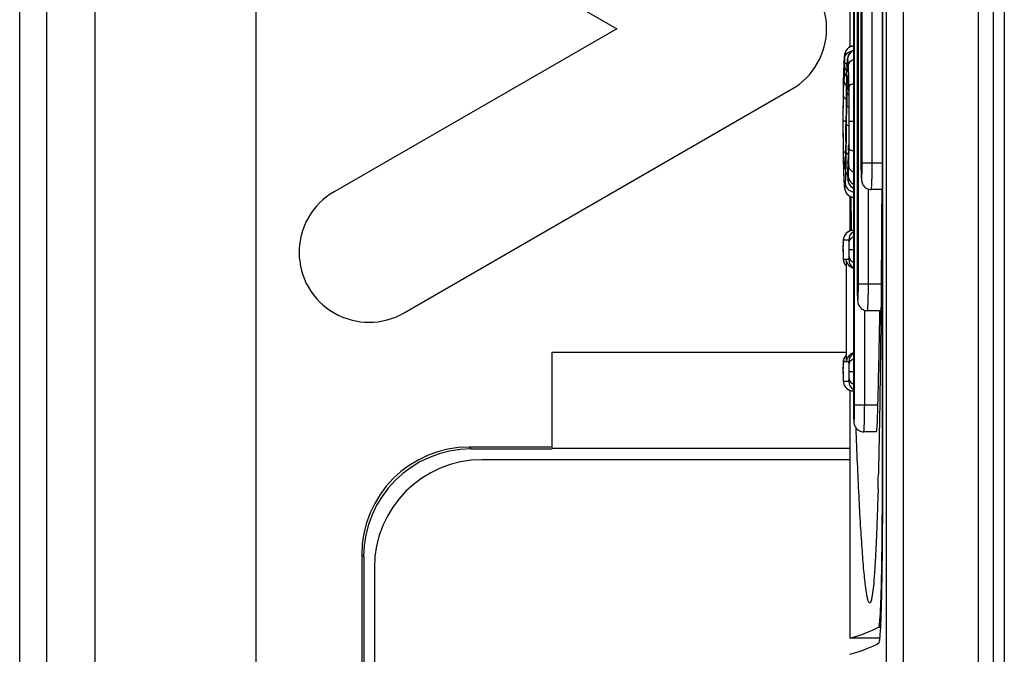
# Model space of a CAD drawing. Header units: millimetres. Extents: x 0 to 2000, y 0 to 2200.
# Tile 25 of 54: x 1310 to 1328, y 1072 to 1083. Entities that reach past the tile are written whole.
import ezdxf

# ---------------------------------------------------------------- set-up
doc = ezdxf.new("R2010")
doc.units = ezdxf.units.MM
doc.header["$LTSCALE"] = 143.407407
doc.layers.add('00_COMPONENTS', color=7, linetype='CONTINUOUS')

msp = doc.modelspace()

# ---------------------------------------------------------------- linework, layer by layer
at = {"layer": '00_COMPONENTS', "color": 7, "linetype": 'CONTINUOUS'}
for p, q in [((1326.092, 1156.286), (1326.092, 1043.255)), ((1326.411, 1156.277), (1326.411, 1043.264)), ((1327.806, 1043.57), (1327.806, 1155.97)), ((1328.087, 1043.57), (1328.087, 1155.97)), ((1328.287, 1155.82), (1328.287, 1043.72)), ((1309.998, 1041.651), (1309.998, 1094.836)), ((1310.496, 1094.836), (1310.496, 1041.651)), ((1314.386, 1094.896), (1314.386, 1043.468)), ((1311.397, 1043.468), (1311.397, 1094.476)), ((1326.017, 1091.728), (1326.017, 1074.613)), ((1326.03, 1074.551), (1326.03, 1091.79)), ((1325.484, 1090.17), (1325.484, 1076.17)), ((1325.507, 1076.17), (1325.507, 1090.17)), ((1325.554, 1087.92), (1325.554, 1078.42)), ((1325.576, 1078.42), (1325.576, 1087.92)), ((1315.837, 1086.192), (1321.087, 1083.16)), ((1325.624, 1085.67), (1325.624, 1080.67)), ((1325.646, 1080.67), (1325.646, 1085.67)), ((1325.832, 1080.67), (1325.832, 1085.67)), ((1325.416, 1083.521), (1325.416, 1082.818)), ((1321.087, 1083.16), (1315.837, 1080.129)), ((1325.334, 1082.728), (1325.329, 1082.717)), ((1325.339, 1082.74), (1325.334, 1082.728)), ((1325.345, 1082.751), (1325.339, 1082.74)), ((1325.353, 1082.763), (1325.345, 1082.751)), ((1325.362, 1082.774), (1325.353, 1082.763)), ((1325.371, 1082.785), (1325.362, 1082.774)), ((1325.382, 1082.794), (1325.371, 1082.785)), ((1325.393, 1082.803), (1325.382, 1082.794)), ((1325.406, 1082.812), (1325.393, 1082.803)), ((1325.419, 1082.819), (1325.406, 1082.812)), ((1325.433, 1082.826), (1325.419, 1082.819)), ((1325.449, 1082.831), (1325.433, 1082.826)), ((1325.449, 1082.735), (1325.435, 1082.724)), ((1325.465, 1082.835), (1325.449, 1082.831)), ((1325.465, 1082.746), (1325.449, 1082.735)), ((1325.483, 1082.838), (1325.465, 1082.835)), ((1325.483, 1082.755), (1325.465, 1082.746)), ((1325.484, 1082.838), (1325.483, 1082.838)), ((1325.484, 1082.756), (1325.483, 1082.755)), ((1325.308, 1082.547), (1325.307, 1082.534)), ((1325.311, 1082.6), (1325.308, 1082.547)), ((1325.308, 1082.537), (1325.308, 1082.547)), ((1325.312, 1082.609), (1325.311, 1082.6)), ((1325.313, 1082.625), (1325.312, 1082.617)), ((1325.312, 1082.617), (1325.312, 1082.609)), ((1325.314, 1082.633), (1325.313, 1082.625)), ((1325.315, 1082.648), (1325.314, 1082.641)), ((1325.314, 1082.641), (1325.314, 1082.633)), ((1325.316, 1082.655), (1325.315, 1082.648)), ((1325.317, 1082.662), (1325.316, 1082.655)), ((1325.318, 1082.668), (1325.317, 1082.662)), ((1325.319, 1082.675), (1325.318, 1082.668)), ((1325.32, 1082.682), (1325.319, 1082.675)), ((1325.321, 1082.69), (1325.32, 1082.682)), ((1325.323, 1082.698), (1325.321, 1082.69)), ((1325.326, 1082.707), (1325.323, 1082.698)), ((1325.329, 1082.717), (1325.326, 1082.707)), ((1325.367, 1082.551), (1325.366, 1082.539)), ((1325.368, 1082.562), (1325.367, 1082.551)), ((1325.369, 1082.572), (1325.368, 1082.562)), ((1325.37, 1082.581), (1325.369, 1082.572)), ((1325.371, 1082.591), (1325.37, 1082.581)), ((1325.373, 1082.599), (1325.371, 1082.591)), ((1325.374, 1082.608), (1325.373, 1082.599)), ((1325.376, 1082.617), (1325.374, 1082.608)), ((1325.378, 1082.626), (1325.376, 1082.617)), ((1325.381, 1082.636), (1325.378, 1082.626)), ((1325.384, 1082.647), (1325.381, 1082.636)), ((1325.389, 1082.658), (1325.384, 1082.647)), ((1325.395, 1082.671), (1325.389, 1082.658)), ((1325.402, 1082.684), (1325.395, 1082.671)), ((1325.411, 1082.698), (1325.402, 1082.684)), ((1325.422, 1082.711), (1325.411, 1082.698)), ((1325.435, 1082.724), (1325.422, 1082.711)), ((1325.302, 1082.417), (1325.299, 1082.327)), ((1325.304, 1082.459), (1325.302, 1082.417)), ((1325.305, 1082.498), (1325.304, 1082.459)), ((1325.307, 1082.534), (1325.305, 1082.498)), ((1325.325, 1082.517), (1325.365, 1082.517)), ((1325.358, 1082.363), (1325.356, 1082.271)), ((1325.36, 1082.405), (1325.358, 1082.363)), ((1325.361, 1082.442), (1325.36, 1082.405)), ((1325.363, 1082.485), (1325.361, 1082.442)), ((1325.365, 1082.526), (1325.363, 1082.485)), ((1325.363, 1082.476), (1325.363, 1082.485)), ((1325.366, 1082.539), (1325.365, 1082.526)), ((1325.297, 1082.229), (1325.294, 1082.087)), ((1325.296, 1082.205), (1325.296, 1082.208)), ((1325.299, 1082.327), (1325.297, 1082.229)), ((1325.356, 1082.271), (1325.353, 1082.14)), ((1325.385, 1082.246), (1325.386, 1082.246)), ((1325.386, 1082.246), (1325.386, 1082.245)), ((1325.386, 1082.245), (1325.386, 1082.244)), ((1325.386, 1082.244), (1325.386, 1082.242)), ((1325.386, 1082.242), (1325.386, 1082.239)), ((1325.386, 1082.239), (1325.387, 1082.236)), ((1325.387, 1082.236), (1325.387, 1082.233)), ((1325.387, 1082.233), (1325.387, 1082.228)), ((1325.387, 1082.228), (1325.388, 1082.218)), ((1325.388, 1082.218), (1325.389, 1082.205)), ((1325.389, 1082.205), (1325.389, 1082.191)), ((1325.389, 1082.191), (1325.39, 1082.175)), ((1317.137, 1077.878), (1324.337, 1082.035)), ((1325.293, 1082.001), (1325.291, 1081.814)), ((1325.294, 1082.087), (1325.293, 1082.001)), ((1325.353, 1082.14), (1325.35, 1081.905)), ((1325.354, 1082.137), (1325.353, 1082.14)), ((1325.39, 1082.175), (1325.391, 1082.158)), ((1325.391, 1082.158), (1325.392, 1082.139)), ((1325.392, 1082.139), (1325.395, 1082.043)), ((1325.395, 1082.043), (1325.395, 1082.039)), ((1325.395, 1082.043), (1325.396, 1081.998)), ((1325.395, 1082.043), (1325.395, 1082.039)), ((1325.396, 1081.998), (1325.397, 1081.906)), ((1325.291, 1081.814), (1325.29, 1081.611)), ((1325.35, 1081.905), (1325.342, 1081.063)), ((1325.397, 1081.906), (1325.399, 1081.802)), ((1325.356, 1081.384), (1325.359, 1081.736)), ((1325.399, 1081.802), (1325.4, 1081.69)), ((1325.4, 1081.69), (1325.4, 1081.508)), ((1325.29, 1081.611), (1325.29, 1081.28)), ((1325.296, 1081.387), (1325.296, 1081.494)), ((1325.296, 1081.45), (1325.346, 1081.45)), ((1325.347, 1081.533), (1325.347, 1081.535)), ((1325.4, 1081.508), (1325.4, 1081.352)), ((1325.405, 1081.44), (1325.405, 1081.524)), ((1325.29, 1081.28), (1325.291, 1081.1)), ((1325.4, 1081.352), (1325.399, 1081.236)), ((1325.405, 1081.44), (1325.484, 1081.44)), ((1325.291, 1081.1), (1325.292, 1080.934)), ((1325.398, 1081.127), (1325.397, 1081.03)), ((1325.399, 1081.236), (1325.398, 1081.127)), ((1325.292, 1080.934), (1325.295, 1080.747)), ((1325.34, 1080.945), (1325.339, 1080.848)), ((1325.342, 1081.063), (1325.34, 1080.945)), ((1325.342, 1081.061), (1325.342, 1081.063)), ((1325.393, 1080.9), (1325.392, 1080.86)), ((1325.395, 1080.945), (1325.393, 1080.9)), ((1325.397, 1081.03), (1325.395, 1080.94)), ((1325.395, 1080.94), (1325.395, 1080.945)), ((1325.295, 1080.75), (1325.295, 1080.747)), ((1325.295, 1080.747), (1325.298, 1080.585)), ((1325.335, 1080.721), (1325.334, 1080.691)), ((1325.339, 1080.848), (1325.335, 1080.714)), ((1325.335, 1080.714), (1325.335, 1080.721)), ((1325.385, 1080.716), (1325.38, 1080.635)), ((1325.387, 1080.749), (1325.385, 1080.716)), ((1325.389, 1080.784), (1325.387, 1080.749)), ((1325.39, 1080.821), (1325.389, 1080.784)), ((1325.392, 1080.86), (1325.39, 1080.821)), ((1325.298, 1080.585), (1325.299, 1080.528)), ((1325.329, 1080.606), (1325.328, 1080.603)), ((1325.328, 1080.603), (1325.328, 1080.6)), ((1325.328, 1080.6), (1325.328, 1080.598)), ((1325.33, 1080.616), (1325.329, 1080.611)), ((1325.329, 1080.611), (1325.329, 1080.606)), ((1325.331, 1080.635), (1325.33, 1080.628)), ((1325.33, 1080.628), (1325.33, 1080.622)), ((1325.33, 1080.622), (1325.33, 1080.616)), ((1325.332, 1080.652), (1325.331, 1080.643)), ((1325.331, 1080.643), (1325.331, 1080.635)), ((1325.334, 1080.691), (1325.332, 1080.652)), ((1325.377, 1080.567), (1325.376, 1080.536)), ((1325.376, 1080.536), (1325.376, 1080.469)), ((1325.378, 1080.598), (1325.377, 1080.567)), ((1325.377, 1080.561), (1325.377, 1080.567)), ((1325.377, 1080.563), (1325.377, 1080.561)), ((1325.379, 1080.625), (1325.378, 1080.598)), ((1325.38, 1080.635), (1325.379, 1080.625)), ((1325.382, 1080.66), (1325.382, 1080.673)), ((1325.646, 1080.67), (1326.012, 1080.67)), ((1325.299, 1080.528), (1325.304, 1080.385)), ((1325.304, 1080.385), (1325.306, 1080.342)), ((1325.376, 1080.469), (1325.377, 1080.406)), ((1325.377, 1080.406), (1325.378, 1080.399)), ((1325.378, 1080.406), (1325.378, 1080.399)), ((1325.378, 1080.399), (1325.379, 1080.38)), ((1325.379, 1080.38), (1325.379, 1080.374)), ((1325.379, 1080.374), (1325.38, 1080.352)), ((1325.38, 1080.352), (1325.381, 1080.346)), ((1325.306, 1080.342), (1325.307, 1080.324)), ((1325.306, 1080.342), (1325.307, 1080.333)), ((1325.307, 1080.324), (1325.31, 1080.284)), ((1325.31, 1080.284), (1325.311, 1080.26)), ((1325.311, 1080.26), (1325.315, 1080.221)), ((1325.315, 1080.221), (1325.316, 1080.212)), ((1325.316, 1080.212), (1325.317, 1080.204)), ((1325.317, 1080.204), (1325.319, 1080.196)), ((1325.319, 1080.196), (1325.32, 1080.188)), ((1325.32, 1080.188), (1325.322, 1080.179)), ((1325.322, 1080.179), (1325.324, 1080.171)), ((1325.324, 1080.171), (1325.326, 1080.161)), ((1325.381, 1080.346), (1325.382, 1080.34)), ((1325.382, 1080.34), (1325.383, 1080.333)), ((1325.383, 1080.333), (1325.384, 1080.325)), ((1325.384, 1080.325), (1325.386, 1080.317)), ((1325.386, 1080.317), (1325.389, 1080.308)), ((1325.389, 1080.308), (1325.392, 1080.299)), ((1325.392, 1080.299), (1325.396, 1080.29)), ((1325.396, 1080.29), (1325.4, 1080.28)), ((1325.4, 1080.28), (1325.405, 1080.271)), ((1325.405, 1080.271), (1325.41, 1080.262)), ((1325.41, 1080.262), (1325.417, 1080.253)), ((1325.417, 1080.253), (1325.424, 1080.244)), ((1325.424, 1080.244), (1325.432, 1080.235)), ((1325.432, 1080.235), (1325.44, 1080.227)), ((1325.44, 1080.227), (1325.449, 1080.22)), ((1325.449, 1080.22), (1325.458, 1080.213)), ((1325.458, 1080.213), (1325.468, 1080.206)), ((1325.468, 1080.206), (1325.479, 1080.2)), ((1325.479, 1080.2), (1325.484, 1080.198)), ((1325.763, 1078.42), (1325.763, 1080.178)), ((1326.01, 1080.17), (1325.815, 1080.17)), ((1325.326, 1080.161), (1325.33, 1080.151)), ((1325.33, 1080.151), (1325.334, 1080.139)), ((1325.334, 1080.139), (1325.34, 1080.127)), ((1325.34, 1080.127), (1325.347, 1080.114)), ((1325.347, 1080.114), (1325.357, 1080.1)), ((1325.357, 1080.1), (1325.368, 1080.086)), ((1325.368, 1080.086), (1325.38, 1080.074)), ((1325.38, 1080.074), (1325.394, 1080.062)), ((1325.394, 1080.062), (1325.411, 1080.051)), ((1325.411, 1080.051), (1325.429, 1080.042)), ((1325.416, 1080.048), (1325.416, 1079.401)), ((1325.429, 1080.042), (1325.448, 1080.034)), ((1325.448, 1080.034), (1325.47, 1080.029)), ((1325.47, 1080.029), (1325.484, 1080.027)), ((1325.298, 1079.253), (1325.296, 1079.243)), ((1325.3, 1079.262), (1325.298, 1079.253)), ((1325.302, 1079.273), (1325.3, 1079.262)), ((1325.306, 1079.285), (1325.302, 1079.273)), ((1325.311, 1079.299), (1325.306, 1079.285)), ((1325.317, 1079.313), (1325.311, 1079.299)), ((1325.325, 1079.327), (1325.317, 1079.313)), ((1325.336, 1079.342), (1325.325, 1079.327)), ((1325.347, 1079.356), (1325.336, 1079.342)), ((1325.361, 1079.368), (1325.347, 1079.356)), ((1325.376, 1079.38), (1325.361, 1079.368)), ((1325.393, 1079.39), (1325.376, 1079.38)), ((1325.411, 1079.399), (1325.393, 1079.39)), ((1325.431, 1079.406), (1325.411, 1079.399)), ((1325.451, 1079.41), (1325.431, 1079.406)), ((1325.473, 1079.412), (1325.451, 1079.41)), ((1325.479, 1079.412), (1325.473, 1079.412)), ((1325.484, 1079.412), (1325.479, 1079.412)), ((1325.291, 1079.159), (1325.29, 1079.12)), ((1325.29, 1079.12), (1325.29, 1079.057)), ((1325.292, 1079.189), (1325.291, 1079.159)), ((1325.293, 1079.202), (1325.292, 1079.189)), ((1325.292, 1079.182), (1325.292, 1079.189)), ((1325.296, 1079.243), (1325.293, 1079.214)), ((1325.293, 1079.214), (1325.293, 1079.202)), ((1325.397, 1079.232), (1325.299, 1079.232)), ((1325.29, 1079.057), (1325.291, 1078.975)), ((1325.291, 1078.975), (1325.292, 1078.928)), ((1325.292, 1078.928), (1325.292, 1078.921)), ((1325.292, 1078.928), (1325.292, 1078.922)), ((1325.292, 1078.922), (1325.293, 1078.908)), ((1325.293, 1078.908), (1325.295, 1078.873)), ((1325.405, 1079.057), (1325.484, 1079.057)), ((1325.295, 1078.873), (1325.298, 1078.853)), ((1325.298, 1078.853), (1325.3, 1078.843)), ((1325.299, 1078.875), (1325.347, 1078.875)), ((1325.299, 1078.875), (1325.299, 1078.875)), ((1325.3, 1078.843), (1325.303, 1078.832)), ((1325.303, 1078.832), (1325.307, 1078.82)), ((1325.307, 1078.82), (1325.312, 1078.806)), ((1325.312, 1078.806), (1325.319, 1078.792)), ((1325.319, 1078.792), (1325.327, 1078.778)), ((1325.327, 1078.778), (1325.337, 1078.764)), ((1325.337, 1078.764), (1325.347, 1078.753)), ((1325.347, 1078.875), (1325.347, 1076.968)), ((1325.347, 1078.869), (1325.347, 1078.875)), ((1325.355, 1078.875), (1325.397, 1078.875)), ((1325.355, 1076.968), (1325.355, 1078.875)), ((1325.576, 1078.42), (1325.999, 1078.42)), ((1325.693, 1076.17), (1325.693, 1077.928)), ((1325.995, 1077.92), (1325.745, 1077.92)), ((1319.887, 1077.15), (1325.347, 1077.15)), ((1319.887, 1075.385), (1319.887, 1077.15)), ((1325.325, 1077.062), (1325.317, 1077.048)), ((1325.336, 1077.077), (1325.325, 1077.062)), ((1325.347, 1077.09), (1325.336, 1077.077)), ((1325.291, 1076.894), (1325.29, 1076.855)), ((1325.292, 1076.924), (1325.291, 1076.894)), ((1325.293, 1076.937), (1325.292, 1076.924)), ((1325.292, 1076.917), (1325.292, 1076.924)), ((1325.296, 1076.979), (1325.293, 1076.949)), ((1325.293, 1076.949), (1325.293, 1076.937)), ((1325.298, 1076.988), (1325.296, 1076.979)), ((1325.3, 1076.997), (1325.298, 1076.988)), ((1325.347, 1076.968), (1325.299, 1076.968)), ((1325.302, 1077.008), (1325.3, 1076.997)), ((1325.306, 1077.02), (1325.302, 1077.008)), ((1325.311, 1077.034), (1325.306, 1077.02)), ((1325.317, 1077.048), (1325.311, 1077.034)), ((1325.347, 1076.974), (1325.347, 1076.968)), ((1325.397, 1076.968), (1325.355, 1076.968)), ((1325.29, 1076.855), (1325.29, 1076.793)), ((1325.29, 1076.793), (1325.291, 1076.71)), ((1325.291, 1076.71), (1325.292, 1076.663)), ((1325.405, 1076.793), (1325.484, 1076.793)), ((1325.292, 1076.663), (1325.292, 1076.657)), ((1325.292, 1076.663), (1325.292, 1076.657)), ((1325.292, 1076.657), (1325.293, 1076.644)), ((1325.293, 1076.644), (1325.295, 1076.608)), ((1325.295, 1076.608), (1325.298, 1076.589)), ((1325.298, 1076.589), (1325.3, 1076.579)), ((1325.299, 1076.61), (1325.397, 1076.61)), ((1325.299, 1076.61), (1325.299, 1076.61)), ((1325.3, 1076.579), (1325.303, 1076.568)), ((1325.303, 1076.568), (1325.307, 1076.555)), ((1325.307, 1076.555), (1325.312, 1076.541)), ((1325.312, 1076.541), (1325.319, 1076.527)), ((1325.319, 1076.527), (1325.327, 1076.513)), ((1325.327, 1076.513), (1325.337, 1076.499)), ((1325.337, 1076.499), (1325.349, 1076.486)), ((1325.349, 1076.486), (1325.362, 1076.473)), ((1325.362, 1076.473), (1325.377, 1076.462)), ((1325.377, 1076.462), (1325.393, 1076.452)), ((1325.393, 1076.452), (1325.411, 1076.444)), ((1325.411, 1076.444), (1325.43, 1076.437)), ((1325.416, 1076.442), (1325.416, 1071.835)), ((1325.43, 1076.437), (1325.451, 1076.433)), ((1325.451, 1076.433), (1325.473, 1076.431)), ((1325.473, 1076.431), (1325.479, 1076.43)), ((1325.507, 1076.17), (1325.94, 1076.17)), ((1325.913, 1075.67), (1325.675, 1075.67)), ((1319.887, 1075.385), (1318.352, 1075.385)), ((1318.352, 1075.385), (1318.387, 1075.35)), ((1319.887, 1075.35), (1318.387, 1075.35)), ((1319.887, 1075.363), (1325.416, 1075.363)), ((1325.416, 1075.15), (1318.587, 1075.15)), ((1326.017, 1074.74), (1326.03, 1074.74)), ((1325.941, 1074.61), (1325.937, 1074.452)), ((1316.352, 1073.386), (1316.387, 1073.351)), ((1316.352, 1073.386), (1316.352, 1038.815)), ((1316.387, 1073.351), (1316.387, 1038.85)), ((1316.587, 1073.15), (1316.587, 1039.05)), ((1325.948, 1072.04), (1325.99, 1072.04)), ((1325.976, 1071.835), (1325.416, 1071.835))]:
    msp.add_line(p, q, dxfattribs=at)
for centre, radius, start, end in [((1323.687, 1083.16), 1.3, 300, 60), ((1325.5, 1082.659), 0.18, 95.1206, 180.0169), ((1325.557, 1082.591), 0.18, 113.9569, 180.0026), ((1329.852, 1082.288), 4.551, 176.7377, 176.8623), ((1330.546, 1082.25), 5.247, 176.8671, 177.1965), ((1329.277, 1082.014), 3.973, 175.0033, 176.3002), ((1323.783, 1082.495), 1.542, 354.988, 358.2533), ((1330.728, 1082.223), 5.371, 177.2952, 177.5963), ((1328.264, 1082.339), 2.904, 177.1205, 177.2886), ((1343.284, 1081.839), 17.992, 178.6899, 178.8224), ((1330.464, 1081.938), 5.163, 176.3079, 177.1492), ((1328.998, 1082.024), 3.633, 177.3153, 177.4469), ((1301.634, 1081.748), 23.77, 0.8058, 1.0707), ((1394.552, 1081.052), 69.207, 179.1016, 179.60162), ((1338.199, 1081.733), 12.838, 178.3569, 178.9085), ((1312.294, 1081.706), 13.105, 1.4759, 1.6474), ((1314.295, 1081.76), 11.104, 1.2182, 1.4387), ((1296.473, 1081.672), 28.932, 0.6958, 0.8127), ((1276.033, 1081.478), 49.372, 0.0529, 0.6331), ((1352.449, 1081.455), 27.091, 178.8953, 179.4052), ((1180.576, 1082.665), 144.776, 359.36526, 359.55206), ((1194.584, 1082.434), 130.776, 359.3107, 359.54005), ((1284.041, 1081.396), 41.364, 359.3617, 0.0621), ((1315.157, 1081.234), 10.242, 358.0721, 358.3521), ((1316.859, 1081.183), 8.539, 358.4025, 358.8044), ((1321.133, 1080.858), 4.204, 357.3989, 358.043), ((1315.581, 1081.054), 9.76, 358.0445, 358.3851), ((1320.423, 1081.004), 4.97, 356.1827, 356.7787), ((1329.418, 1080.866), 4.115, 182.4742, 182.7895), ((1328.644, 1080.829), 3.339, 182.7941, 182.9803), ((1322.357, 1080.803), 2.979, 356.987, 357.3865), ((1330.156, 1080.506), 4.78, 179.5779, 180.0127), ((1328.508, 1080.44), 3.134, 176.5206, 176.8731), ((1328.74, 1080.425), 3.366, 176.1864, 176.5215), ((1328.882, 1080.416), 3.509, 176.0069, 176.1876), ((1320.985, 1080.967), 4.408, 356.0127, 356.1735), ((1334.852, 1080.67), 9.228, 179.9992, 180.3401), ((1329.783, 1080.581), 4.483, 182.6911, 183.0522), ((1325.457, 1080.531), 0.125, 226.2537, 229.4533), ((1328.917, 1080.494), 3.541, 179.9655, 180.5637), ((1327.265, 1080.478), 1.889, 180.5564, 182.1737), ((1325.562, 1080.36), 0.18, 179.9962, 239.8803), ((1323.958, 1080.515), 1.434, 355.5005, 355.9718), ((1328.659, 1080.521), 3.357, 183.0492, 183.5539), ((1327.604, 1080.455), 2.3, 183.5461, 184.1931), ((1325.503, 1080.206), 0.18, 179.9828, 263.9654), ((1325.561, 1080.36), 0.179, 239.8676, 244.4919), ((1316.487, 1079.004), 1.3, 120, 300), ((1556.678, 1082.914), 231.26, 180.71247, 180.86784), ((1325.479, 1079.232), 0.18, 90.0175, 180.0175), ((1325.577, 1079.232), 0.18, 120.9017, 180.005), ((1327.569, 1079.101), 2.278, 178.3083, 179.1622), ((1326.121, 1079.15), 0.83, 177.6316, 177.7758), ((1326.853, 1079.122), 1.562, 177.7856, 178.2752), ((1330.615, 1079.052), 5.324, 179.9424, 180.7242), ((1325.577, 1078.875), 0.18, 179.995, 239.0983), ((1334.782, 1078.42), 9.228, 179.9992, 180.3401), ((1025.57, 1083.17), 300.452, 358.665, 358.99889), ((1325.577, 1076.968), 0.18, 120.9017, 180.005), ((1327.569, 1076.837), 2.278, 178.3083, 179.1622), ((1326.121, 1076.885), 0.83, 177.6316, 177.7758), ((1326.853, 1076.857), 1.562, 177.7857, 178.2752), ((1330.615, 1076.787), 5.324, 179.9424, 180.7242), ((1325.479, 1076.61), 0.18, 179.9954, 254.7739), ((1325.577, 1076.61), 0.18, 179.995, 239.0983), ((1325.48, 1076.612), 0.182, 254.7954, 261.7587), ((1325.479, 1076.611), 0.181, 261.7597, 264.7188), ((1325.479, 1076.608), 0.178, 264.7111, 269.9872), ((1334.713, 1076.17), 9.228, 179.9992, 180.3401), ((1318.587, 1073.15), 2, 90, 180), ((1225.105, 1077.343), 100.873, 358.44704, 358.60721)]:
    msp.add_arc(centre, radius, start, end, dxfattribs=at)
for centre, major_axis, ratio, start_param, end_param in [((1318.352, 1073.385), (1.415, -1.415), 0.999695, 2.356336, 3.926849), ((1318.387, 1073.35), (1.415, -1.415), 0.999695, 2.356336, 3.926849), ((954.79, 1072.231), (371.319, 0), 0.017455, -0.061087, -0.029417), ((954.696, 1071.931), (371.413, 0), 0.017455, -0.061087, -0.028602)]:
    msp.add_ellipse(centre, major_axis=major_axis, ratio=ratio, start_param=start_param, end_param=end_param, dxfattribs=at)
for points, knots in [([(1325.324, 1082.619), (1325.325, 1082.649), (1325.363, 1082.714), (1325.428, 1082.739), (1325.464, 1082.745)], [0, 0, 0, 0, 0.449469, 1, 1, 1, 1]), ([(1325.312, 1082.606), (1325.312, 1082.601), (1325.31, 1082.582), (1325.309, 1082.562), (1325.308, 1082.547)], [0, 0, 0, 0, 0.223853, 1, 1, 1, 1]), ([(1325.32, 1082.658), (1325.319, 1082.658), (1325.318, 1082.652), (1325.316, 1082.643), (1325.314, 1082.626), (1325.313, 1082.613), (1325.312, 1082.606)], [0, 0, 0, 0, 0.078096, 0.277288, 0.589585, 1, 1, 1, 1]), ([(1325.324, 1082.619), (1325.324, 1082.625), (1325.323, 1082.635), (1325.323, 1082.648), (1325.321, 1082.654), (1325.321, 1082.658), (1325.32, 1082.658)], [0, 0, 0, 0, 0.436997, 0.764376, 0.944495, 1, 1, 1, 1]), ([(1325.325, 1082.517), (1325.325, 1082.527), (1325.325, 1082.561), (1325.325, 1082.595), (1325.324, 1082.619)], [0, 0, 0, 0, 0.275123, 1, 1, 1, 1]), ([(1325.368, 1082.549), (1325.367, 1082.544), (1325.365, 1082.523), (1325.364, 1082.502), (1325.363, 1082.485)], [0, 0, 0, 0, 0.20238, 1, 1, 1, 1]), ([(1325.377, 1082.591), (1325.374, 1082.591), (1325.371, 1082.57), (1325.369, 1082.56), (1325.368, 1082.549)], [0, 0, 0, 0, 0.241896, 1, 1, 1, 1]), ([(1325.387, 1082.542), (1325.386, 1082.549), (1325.385, 1082.561), (1325.382, 1082.577), (1325.381, 1082.586), (1325.378, 1082.591), (1325.377, 1082.591)], [0, 0, 0, 0, 0.437977, 0.744732, 0.92643, 1, 1, 1, 1]), ([(1325.392, 1082.464), (1325.391, 1082.471), (1325.39, 1082.497), (1325.388, 1082.523), (1325.387, 1082.542)], [0, 0, 0, 0, 0.290002, 1, 1, 1, 1]), ([(1325.392, 1082.464), (1325.392, 1082.49), (1325.413, 1082.544), (1325.458, 1082.579), (1325.484, 1082.591)], [0, 0, 0, 0, 0.475609, 1, 1, 1, 1]), ([(1325.306, 1082.507), (1325.305, 1082.488), (1325.301, 1082.403), (1325.299, 1082.317), (1325.297, 1082.25)], [0, 0, 0, 0, 0.215011, 1, 1, 1, 1]), ([(1325.324, 1082.448), (1325.324, 1082.453), (1325.325, 1082.476), (1325.325, 1082.499), (1325.325, 1082.517)], [0, 0, 0, 0, 0.216281, 1, 1, 1, 1]), ([(1325.324, 1082.448), (1325.324, 1082.442), (1325.328, 1082.416), (1325.344, 1082.393), (1325.359, 1082.379)], [0, 0, 0, 0, 0.235172, 1, 1, 1, 1]), ([(1325.362, 1082.448), (1325.361, 1082.426), (1325.357, 1082.322), (1325.355, 1082.219), (1325.354, 1082.137)], [0, 0, 0, 0, 0.215783, 1, 1, 1, 1]), ([(1325.4, 1082.193), (1325.399, 1082.218), (1325.397, 1082.309), (1325.395, 1082.399), (1325.392, 1082.464)], [0, 0, 0, 0, 0.28511, 1, 1, 1, 1]), ([(1325.296, 1082.205), (1325.295, 1082.144), (1325.291, 1081.886), (1325.29, 1081.628), (1325.29, 1081.431)], [0, 0, 0, 0, 0.235054, 1, 1, 1, 1]), ([(1325.299, 1081.906), (1325.3, 1081.934), (1325.302, 1082.03), (1325.304, 1082.126), (1325.308, 1082.195)], [0, 0, 0, 0, 0.28728, 1, 1, 1, 1]), ([(1325.366, 1082.101), (1325.366, 1082.108), (1325.367, 1082.137), (1325.368, 1082.165), (1325.369, 1082.186)], [0, 0, 0, 0, 0.269138, 1, 1, 1, 1]), ([(1325.369, 1082.194), (1325.37, 1082.202), (1325.371, 1082.226), (1325.372, 1082.251), (1325.375, 1082.268)], [0, 0, 0, 0, 0.317323, 1, 1, 1, 1]), ([(1325.375, 1082.268), (1325.375, 1082.273), (1325.376, 1082.278), (1325.378, 1082.287), (1325.379, 1082.287)], [0, 0, 0, 0, 0.736817, 1, 1, 1, 1]), ([(1325.379, 1082.287), (1325.381, 1082.287), (1325.383, 1082.277), (1325.385, 1082.264), (1325.387, 1082.237), (1325.388, 1082.217), (1325.389, 1082.205)], [0, 0, 0, 0, 0.068843, 0.258388, 0.571839, 1, 1, 1, 1]), ([(1325.389, 1082.205), (1325.389, 1082.196), (1325.391, 1082.155), (1325.393, 1082.115), (1325.394, 1082.083)], [0, 0, 0, 0, 0.21759, 1, 1, 1, 1]), ([(1325.396, 1081.996), (1325.397, 1081.957), (1325.4, 1081.788), (1325.4, 1081.618), (1325.4, 1081.489)], [0, 0, 0, 0, 0.23353, 1, 1, 1, 1]), ([(1325.402, 1082.083), (1325.403, 1082.096), (1325.431, 1082.123), (1325.463, 1082.133), (1325.484, 1082.138)], [0, 0, 0, 0, 0.380229, 1, 1, 1, 1]), ([(1325.296, 1081.494), (1325.296, 1081.53), (1325.296, 1081.667), (1325.297, 1081.804), (1325.299, 1081.906)], [0, 0, 0, 0, 0.257407, 1, 1, 1, 1]), ([(1325.299, 1081.906), (1325.3, 1081.901), (1325.307, 1081.876), (1325.331, 1081.86), (1325.349, 1081.851)], [0, 0, 0, 0, 0.201646, 1, 1, 1, 1]), ([(1325.363, 1081.977), (1325.363, 1081.973), (1325.368, 1081.953), (1325.384, 1081.937), (1325.397, 1081.929)], [0, 0, 0, 0, 0.216941, 1, 1, 1, 1]), ([(1325.359, 1081.736), (1325.36, 1081.733), (1325.368, 1081.717), (1325.386, 1081.71), (1325.399, 1081.705)], [0, 0, 0, 0, 0.170983, 1, 1, 1, 1]), ([(1325.4, 1081.489), (1325.4, 1081.447), (1325.4, 1081.286), (1325.399, 1081.124), (1325.396, 1081.005)], [0, 0, 0, 0, 0.259088, 1, 1, 1, 1]), ([(1325.29, 1081.431), (1325.29, 1081.373), (1325.291, 1081.146), (1325.292, 1080.918), (1325.295, 1080.75)], [0, 0, 0, 0, 0.256014, 1, 1, 1, 1]), ([(1325.302, 1080.826), (1325.301, 1080.868), (1325.297, 1081.055), (1325.296, 1081.242), (1325.296, 1081.387)], [0, 0, 0, 0, 0.227162, 1, 1, 1, 1]), ([(1325.356, 1081.384), (1325.357, 1081.378), (1325.373, 1081.365), (1325.389, 1081.36), (1325.4, 1081.357)], [0, 0, 0, 0, 0.356608, 1, 1, 1, 1]), ([(1325.342, 1081.061), (1325.342, 1081.036), (1325.341, 1080.942), (1325.339, 1080.848), (1325.337, 1080.778)], [0, 0, 0, 0, 0.266922, 1, 1, 1, 1]), ([(1325.397, 1080.599), (1325.397, 1080.625), (1325.4, 1080.736), (1325.402, 1080.848), (1325.403, 1080.935)], [0, 0, 0, 0, 0.228216, 1, 1, 1, 1]), ([(1325.403, 1080.935), (1325.404, 1080.923), (1325.434, 1080.9), (1325.464, 1080.893), (1325.484, 1080.888)], [0, 0, 0, 0, 0.361188, 1, 1, 1, 1]), ([(1325.295, 1080.75), (1325.295, 1080.714), (1325.298, 1080.587), (1325.301, 1080.461), (1325.305, 1080.371)], [0, 0, 0, 0, 0.284161, 1, 1, 1, 1]), ([(1325.302, 1080.826), (1325.303, 1080.831), (1325.307, 1080.856), (1325.324, 1080.877), (1325.339, 1080.889)], [0, 0, 0, 0, 0.22819, 1, 1, 1, 1]), ([(1325.307, 1080.688), (1325.307, 1080.699), (1325.305, 1080.745), (1325.303, 1080.79), (1325.302, 1080.826)], [0, 0, 0, 0, 0.226432, 1, 1, 1, 1]), ([(1325.344, 1080.493), (1325.345, 1080.522), (1325.348, 1080.644), (1325.35, 1080.767), (1325.351, 1080.861)], [0, 0, 0, 0, 0.23542, 1, 1, 1, 1]), ([(1325.351, 1080.861), (1325.351, 1080.857), (1325.358, 1080.84), (1325.377, 1080.831), (1325.39, 1080.825)], [0, 0, 0, 0, 0.183525, 1, 1, 1, 1]), ([(1325.393, 1080.89), (1325.393, 1080.874), (1325.391, 1080.819), (1325.388, 1080.764), (1325.386, 1080.724)], [0, 0, 0, 0, 0.279787, 1, 1, 1, 1]), ([(1325.32, 1080.553), (1325.318, 1080.553), (1325.317, 1080.565), (1325.313, 1080.581), (1325.311, 1080.615), (1325.309, 1080.64), (1325.309, 1080.655)], [0, 0, 0, 0, 0.067251, 0.254839, 0.568089, 1, 1, 1, 1]), ([(1325.332, 1080.646), (1325.331, 1080.632), (1325.33, 1080.609), (1325.327, 1080.578), (1325.324, 1080.564), (1325.323, 1080.553), (1325.32, 1080.553)], [0, 0, 0, 0, 0.442987, 0.753901, 0.935087, 1, 1, 1, 1]), ([(1325.379, 1080.61), (1325.379, 1080.607), (1325.378, 1080.591), (1325.377, 1080.575), (1325.377, 1080.563)], [0, 0, 0, 0, 0.227329, 1, 1, 1, 1]), ([(1325.389, 1080.414), (1325.39, 1080.427), (1325.393, 1080.488), (1325.395, 1080.55), (1325.397, 1080.599)], [0, 0, 0, 0, 0.199892, 1, 1, 1, 1]), ([(1325.397, 1080.599), (1325.397, 1080.579), (1325.42, 1080.534), (1325.461, 1080.51), (1325.484, 1080.501)], [0, 0, 0, 0, 0.447142, 1, 1, 1, 1]), ([(1325.624, 1080.67), (1325.624, 1080.63), (1325.625, 1080.549), (1325.626, 1080.463), (1325.635, 1080.297), (1325.645, 1080.463), (1325.645, 1080.549), (1325.646, 1080.63), (1325.646, 1080.67)], [0, 0, 0, 0, 0.191137, 0.353199, 0.5, 0.646802, 0.808864, 1, 1, 1, 1]), ([(1325.624, 1080.616), (1325.624, 1080.565), (1325.626, 1080.478), (1325.629, 1080.377), (1325.638, 1080.302), (1325.667, 1080.238), (1325.731, 1080.184), (1325.787, 1080.17), (1325.815, 1080.17)], [0, 0, 0, 0, 0.27952, 0.473001, 0.55534, 0.694898, 0.847012, 1, 1, 1, 1]), ([(1325.815, 1080.17), (1325.816, 1080.17), (1325.817, 1080.175), (1325.819, 1080.181), (1325.82, 1080.194), (1325.823, 1080.218), (1325.825, 1080.26), (1325.828, 1080.321), (1325.83, 1080.396), (1325.832, 1080.514), (1325.832, 1080.607), (1325.832, 1080.67)], [0, 0, 0, 0, 0.005902, 0.020657, 0.044673, 0.077825, 0.170213, 0.294401, 0.445668, 0.618152, 1, 1, 1, 1]), ([(1325.336, 1080.283), (1325.337, 1080.296), (1325.341, 1080.366), (1325.343, 1080.436), (1325.344, 1080.493)], [0, 0, 0, 0, 0.195081, 1, 1, 1, 1]), ([(1325.378, 1080.406), (1325.378, 1080.403), (1325.378, 1080.392), (1325.379, 1080.381), (1325.379, 1080.374)], [0, 0, 0, 0, 0.289003, 1, 1, 1, 1]), ([(1325.379, 1080.374), (1325.38, 1080.37), (1325.38, 1080.366), (1325.38, 1080.361), (1325.381, 1080.36)], [0, 0, 0, 0, 0.721692, 1, 1, 1, 1]), ([(1325.382, 1080.36), (1325.383, 1080.36), (1325.384, 1080.366), (1325.385, 1080.373), (1325.387, 1080.387), (1325.387, 1080.397), (1325.388, 1080.403)], [0, 0, 0, 0, 0.081151, 0.285658, 0.597968, 1, 1, 1, 1]), ([(1325.389, 1080.414), (1325.389, 1080.386), (1325.409, 1080.326), (1325.457, 1080.287), (1325.484, 1080.273)], [0, 0, 0, 0, 0.486643, 1, 1, 1, 1]), ([(1325.31, 1080.287), (1325.311, 1080.275), (1325.312, 1080.254), (1325.316, 1080.228), (1325.318, 1080.214), (1325.321, 1080.206), (1325.323, 1080.206)], [0, 0, 0, 0, 0.44047, 0.749151, 0.930402, 1, 1, 1, 1]), ([(1325.323, 1080.206), (1325.325, 1080.206), (1325.328, 1080.213), (1325.33, 1080.225), (1325.334, 1080.251), (1325.335, 1080.27), (1325.336, 1080.283)], [0, 0, 0, 0, 0.065067, 0.233444, 0.536794, 1, 1, 1, 1]), ([(1325.336, 1080.283), (1325.337, 1080.246), (1325.371, 1080.168), (1325.445, 1080.132), (1325.484, 1080.125)], [0, 0, 0, 0, 0.481484, 1, 1, 1, 1]), ([(1326.01, 1080.17), (1326.006, 1079.241), (1325.994, 1077.482), (1325.968, 1075.722), (1325.948, 1074.891)], [0, 0, 0, 0, 0.527709, 1, 1, 1, 1]), ([(1325.404, 1079.182), (1325.405, 1079.204), (1325.423, 1079.252), (1325.462, 1079.282), (1325.484, 1079.294)], [0, 0, 0, 0, 0.468653, 1, 1, 1, 1]), ([(1325.291, 1079.135), (1325.291, 1079.128), (1325.29, 1079.103), (1325.29, 1079.077), (1325.29, 1079.057)], [0, 0, 0, 0, 0.240683, 1, 1, 1, 1]), ([(1325.299, 1079.232), (1325.296, 1079.232), (1325.295, 1079.208), (1325.293, 1079.197), (1325.292, 1079.184)], [0, 0, 0, 0, 0.191892, 1, 1, 1, 1]), ([(1325.404, 1079.182), (1325.403, 1079.196), (1325.402, 1079.213), (1325.399, 1079.229), (1325.397, 1079.232), (1325.397, 1079.232)], [0, 0, 0, 0, 0.805488, 0.94637, 1, 1, 1, 1]), ([(1325.405, 1079.057), (1325.405, 1079.069), (1325.405, 1079.11), (1325.405, 1079.152), (1325.404, 1079.182)], [0, 0, 0, 0, 0.275296, 1, 1, 1, 1]), ([(1325.291, 1078.985), (1325.291, 1078.979), (1325.291, 1078.961), (1325.292, 1078.942), (1325.292, 1078.928)], [0, 0, 0, 0, 0.278749, 1, 1, 1, 1]), ([(1325.292, 1078.928), (1325.292, 1078.925), (1325.293, 1078.914), (1325.293, 1078.903), (1325.294, 1078.895)], [0, 0, 0, 0, 0.321022, 1, 1, 1, 1]), ([(1325.294, 1078.895), (1325.295, 1078.89), (1325.296, 1078.884), (1325.297, 1078.876), (1325.299, 1078.875)], [0, 0, 0, 0, 0.747167, 1, 1, 1, 1]), ([(1325.397, 1078.875), (1325.398, 1078.875), (1325.399, 1078.879), (1325.401, 1078.887), (1325.403, 1078.905), (1325.403, 1078.919), (1325.404, 1078.928)], [0, 0, 0, 0, 0.052197, 0.193783, 0.479194, 1, 1, 1, 1]), ([(1325.404, 1078.928), (1325.404, 1078.937), (1325.405, 1078.98), (1325.405, 1079.023), (1325.405, 1079.057)], [0, 0, 0, 0, 0.208706, 1, 1, 1, 1]), ([(1325.404, 1078.928), (1325.404, 1078.907), (1325.423, 1078.86), (1325.462, 1078.832), (1325.484, 1078.82)], [0, 0, 0, 0, 0.464632, 1, 1, 1, 1]), ([(1325.484, 1078.704), (1325.446, 1078.717), (1325.381, 1078.766), (1325.356, 1078.841), (1325.355, 1078.875)], [0, 0, 0, 0, 0.540699, 1, 1, 1, 1]), ([(1325.554, 1078.42), (1325.554, 1078.38), (1325.555, 1078.299), (1325.556, 1078.213), (1325.565, 1078.047), (1325.575, 1078.213), (1325.576, 1078.299), (1325.576, 1078.38), (1325.576, 1078.42)], [0, 0, 0, 0, 0.191137, 0.353199, 0.5, 0.646802, 0.808864, 1, 1, 1, 1]), ([(1325.554, 1078.366), (1325.554, 1078.315), (1325.556, 1078.228), (1325.559, 1078.127), (1325.568, 1078.052), (1325.597, 1077.988), (1325.661, 1077.934), (1325.717, 1077.92), (1325.745, 1077.92)], [0, 0, 0, 0, 0.27952, 0.473001, 0.55534, 0.694898, 0.847012, 1, 1, 1, 1]), ([(1325.745, 1077.92), (1325.746, 1077.92), (1325.748, 1077.925), (1325.749, 1077.931), (1325.751, 1077.944), (1325.753, 1077.968), (1325.755, 1078.01), (1325.758, 1078.071), (1325.76, 1078.146), (1325.762, 1078.264), (1325.763, 1078.357), (1325.763, 1078.42)], [0, 0, 0, 0, 0.005902, 0.020657, 0.044673, 0.077825, 0.170213, 0.294401, 0.445668, 0.618152, 1, 1, 1, 1]), ([(1325.484, 1077.138), (1325.446, 1077.126), (1325.381, 1077.077), (1325.356, 1077.002), (1325.355, 1076.968)], [0, 0, 0, 0, 0.540699, 1, 1, 1, 1]), ([(1325.299, 1076.968), (1325.296, 1076.968), (1325.295, 1076.944), (1325.293, 1076.932), (1325.292, 1076.919)], [0, 0, 0, 0, 0.191891, 1, 1, 1, 1]), ([(1325.404, 1076.917), (1325.403, 1076.931), (1325.401, 1076.943), (1325.4, 1076.968), (1325.397, 1076.968)], [0, 0, 0, 0, 0.812066, 1, 1, 1, 1]), ([(1325.404, 1076.917), (1325.404, 1076.939), (1325.423, 1076.986), (1325.462, 1077.015), (1325.484, 1077.027)], [0, 0, 0, 0, 0.466656, 1, 1, 1, 1]), ([(1325.405, 1076.793), (1325.405, 1076.804), (1325.405, 1076.846), (1325.405, 1076.887), (1325.404, 1076.917)], [0, 0, 0, 0, 0.276794, 1, 1, 1, 1]), ([(1325.291, 1076.87), (1325.291, 1076.864), (1325.29, 1076.838), (1325.29, 1076.812), (1325.29, 1076.793)], [0, 0, 0, 0, 0.240683, 1, 1, 1, 1]), ([(1325.291, 1076.72), (1325.291, 1076.715), (1325.291, 1076.696), (1325.292, 1076.677), (1325.292, 1076.663)], [0, 0, 0, 0, 0.278749, 1, 1, 1, 1]), ([(1325.404, 1076.663), (1325.404, 1076.672), (1325.405, 1076.715), (1325.405, 1076.759), (1325.405, 1076.793)], [0, 0, 0, 0, 0.208706, 1, 1, 1, 1]), ([(1325.292, 1076.663), (1325.292, 1076.66), (1325.293, 1076.649), (1325.293, 1076.638), (1325.294, 1076.631)], [0, 0, 0, 0, 0.321022, 1, 1, 1, 1]), ([(1325.294, 1076.631), (1325.295, 1076.625), (1325.296, 1076.619), (1325.297, 1076.611), (1325.299, 1076.61)], [0, 0, 0, 0, 0.747167, 1, 1, 1, 1]), ([(1325.397, 1076.61), (1325.398, 1076.61), (1325.399, 1076.614), (1325.401, 1076.622), (1325.403, 1076.64), (1325.403, 1076.654), (1325.404, 1076.663)], [0, 0, 0, 0, 0.052197, 0.193783, 0.479194, 1, 1, 1, 1]), ([(1325.404, 1076.663), (1325.404, 1076.642), (1325.423, 1076.596), (1325.462, 1076.567), (1325.484, 1076.556)], [0, 0, 0, 0, 0.464632, 1, 1, 1, 1]), ([(1325.484, 1076.17), (1325.484, 1076.13), (1325.485, 1076.049), (1325.486, 1075.963), (1325.495, 1075.797), (1325.505, 1075.963), (1325.506, 1076.049), (1325.507, 1076.13), (1325.507, 1076.17)], [0, 0, 0, 0, 0.191137, 0.353199, 0.5, 0.646802, 0.808864, 1, 1, 1, 1]), ([(1325.675, 1075.67), (1325.676, 1075.67), (1325.678, 1075.675), (1325.679, 1075.681), (1325.681, 1075.694), (1325.683, 1075.718), (1325.686, 1075.76), (1325.688, 1075.821), (1325.69, 1075.896), (1325.692, 1076.014), (1325.693, 1076.107), (1325.693, 1076.17)], [0, 0, 0, 0, 0.005902, 0.020657, 0.044673, 0.077825, 0.170213, 0.294401, 0.445668, 0.618152, 1, 1, 1, 1]), ([(1325.913, 1075.67), (1325.914, 1075.67), (1325.915, 1075.675), (1325.916, 1075.681), (1325.918, 1075.694), (1325.921, 1075.718), (1325.924, 1075.76), (1325.928, 1075.821), (1325.931, 1075.896), (1325.936, 1076.014), (1325.939, 1076.107), (1325.94, 1076.17)], [0, 0, 0, 0, 0.005887, 0.020675, 0.044731, 0.077922, 0.170379, 0.294609, 0.445884, 0.618336, 1, 1, 1, 1]), ([(1325.484, 1076.116), (1325.485, 1076.065), (1325.486, 1075.978), (1325.489, 1075.877), (1325.498, 1075.802), (1325.527, 1075.738), (1325.591, 1075.684), (1325.648, 1075.67), (1325.675, 1075.67)], [0, 0, 0, 0, 0.27952, 0.473001, 0.55534, 0.694898, 0.847012, 1, 1, 1, 1]), ([(1325.787, 1072.489), (1325.779, 1072.488), (1325.763, 1072.515), (1325.75, 1072.56), (1325.733, 1072.642), (1325.716, 1072.75), (1325.699, 1072.888), (1325.675, 1073.123), (1325.647, 1073.474), (1325.616, 1073.953), (1325.586, 1074.501), (1325.559, 1075.103), (1325.542, 1075.521), (1325.535, 1075.738)], [0, 0, 0, 0, 0.006954, 0.022457, 0.047301, 0.081261, 0.12391, 0.174681, 0.29814, 0.446668, 0.615662, 0.801185, 1, 1, 1, 1]), ([(1326.017, 1074.613), (1326.016, 1074.445), (1326.015, 1074.117), (1326.012, 1073.643), (1326.006, 1073.207), (1326, 1072.875), (1325.993, 1072.64), (1325.988, 1072.491), (1325.983, 1072.362), (1325.977, 1072.254), (1325.97, 1072.168), (1325.965, 1072.103), (1325.957, 1072.066), (1325.953, 1072.043), (1325.948, 1072.04)], [0, 0, 0, 0, 0.195155, 0.381638, 0.55289, 0.702862, 0.768181, 0.82627, 0.876615, 0.91878, 0.952403, 0.977206, 0.993028, 1, 1, 1, 1]), ([(1325.957, 1071.746), (1325.963, 1071.749), (1325.966, 1071.773), (1325.975, 1071.814), (1325.981, 1071.885), (1325.991, 1072.024), (1326.001, 1072.258), (1326.011, 1072.599), (1326.018, 1073.015), (1326.027, 1073.674), (1326.029, 1074.193), (1326.03, 1074.551)], [0, 0, 0, 0, 0.006939, 0.022693, 0.0474, 0.080886, 0.173066, 0.29613, 0.44586, 0.617105, 1, 1, 1, 1]), ([(1325.937, 1074.452), (1325.933, 1074.315), (1325.924, 1074.052), (1325.91, 1073.678), (1325.894, 1073.344), (1325.877, 1073.058), (1325.858, 1072.827), (1325.84, 1072.67), (1325.824, 1072.577), (1325.813, 1072.531), (1325.803, 1072.503), (1325.792, 1072.489), (1325.787, 1072.489)], [0, 0, 0, 0, 0.208164, 0.398643, 0.568465, 0.71442, 0.833156, 0.921486, 0.953441, 0.97696, 0.992119, 1, 1, 1, 1])]:
    msp.add_open_spline(points, degree=3, knots=knots, dxfattribs=at)
for points in [[(1325.319, 1082.36), (1325.319, 1082.325), (1325.333, 1082.288), (1325.356, 1082.26)], [(1325.308, 1082.195), (1325.308, 1082.169), (1325.318, 1082.142), (1325.334, 1082.121)], [(1325.369, 1082.194), (1325.37, 1082.17), (1325.378, 1082.146), (1325.392, 1082.127)], [(1325.379, 1082.287), (1325.379, 1082.27), (1325.382, 1082.254), (1325.386, 1082.238)], [(1325.334, 1082.121), (1325.339, 1082.113), (1325.346, 1082.106), (1325.353, 1082.099)], [(1325.32, 1080.553), (1325.32, 1080.571), (1325.323, 1080.589), (1325.328, 1080.606)], [(1325.344, 1080.493), (1325.345, 1080.488), (1325.345, 1080.484), (1325.347, 1080.479)], [(1325.347, 1080.479), (1325.349, 1080.47), (1325.354, 1080.461), (1325.36, 1080.453)], [(1325.36, 1080.453), (1325.363, 1080.448), (1325.367, 1080.444), (1325.371, 1080.441)], [(1325.299, 1078.875), (1325.299, 1078.852), (1325.304, 1078.828), (1325.313, 1078.806)], [(1325.313, 1078.806), (1325.321, 1078.787), (1325.333, 1078.769), (1325.347, 1078.753)], [(1325.313, 1077.036), (1325.321, 1077.056), (1325.333, 1077.074), (1325.347, 1077.089)], [(1325.299, 1076.968), (1325.299, 1076.991), (1325.304, 1077.015), (1325.313, 1077.036)]]:
    msp.add_open_spline(points, degree=3, dxfattribs=at)

doc.saveas('drawing.dxf')
